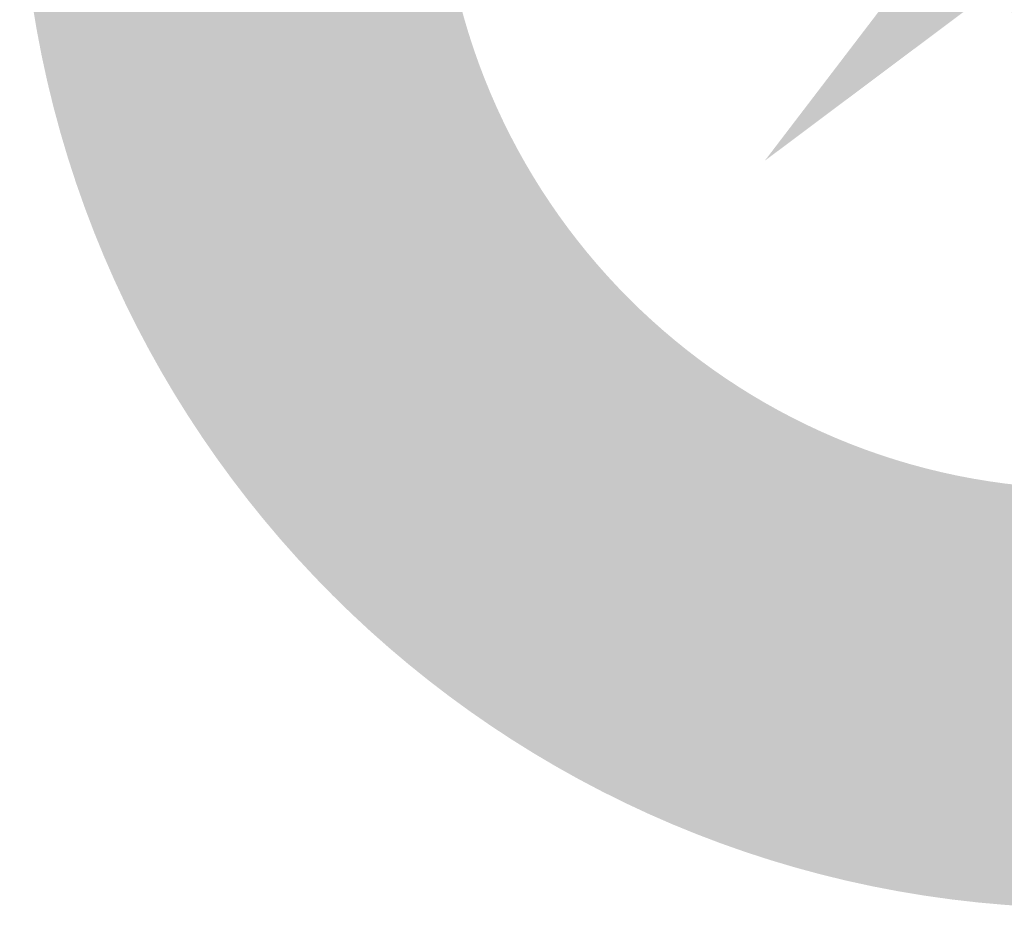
# Model space of a CAD drawing. Header units: metres. Extents: x 118574 to 118781, y 483563 to 483693.
# Tile 6 of 21: x 118710.56 to 118713.34, y 483679.99 to 483682.5. Entities that reach past the tile are written whole.
import ezdxf

# ---------------------------------------------------------------- set-up
doc = ezdxf.new("R2010")
doc.units = ezdxf.units.M
doc.header["$MEASUREMENT"] = 0
doc.layers.add('Kader', color=7, linetype='Continuous', lineweight=0)

# ---------------------------------------------------------------- blocks, each defined once
blk = doc.blocks.new('KOMPAS')
at = {"layer": 'Kader', "linetype": 'Continuous', "lineweight": 0}
h = blk.add_hatch(color=254, dxfattribs=at)
edge = h.paths.add_edge_path()
edge.add_arc((0.02, -0.01), 118.52, 0, 360)
edge = h.paths.add_edge_path(flags=16)
edge.add_arc((0.02, -0.01), 71.96, 0, 360)
for points in [[(-109.14, -26.83), (-109.62, -24.35), (-107.89, -24), (-108.79, -23.61), (-109.5, -22.94), (-109.97, -22.11), (-110.29, -21.09), (-110.29, -19.48), (-109.66, -18.1), (-108.36, -16.96), (-106.59, -16.37), (-98.25, -14.64), (-97.66, -17.12), (-105.52, -18.73), (-106.67, -19.08), (-107.33, -19.67), (-107.69, -20.5), (-107.65, -21.4), (-107.3, -22.35), (-106.67, -23.02), (-105.72, -23.41), (-104.62, -23.25), (-96.71, -21.72), (-96.2, -24.2)], [(-82.47, -30.65), (-83.02, -30.57), (-83.45, -30.34), (-83.73, -29.98), (-83.77, -29.51), (-83.61, -29.08), (-82.74, -28.41), (-81.6, -28.33), (-81.25, -28.53), (-80.89, -28.88), (-80.89, -29.31), (-81.09, -29.82), (-81.41, -30.22), (-81.88, -30.53)], [(-75.86, -46.55), (-77.24, -44.07), (-66.26, -32.93), (-65, -35.1), (-74.72, -44.34), (-61.73, -41.19), (-60.51, -43.32)], [(-106.08, -48.08), (-106.59, -47.88), (-106.98, -47.41), (-107.06, -46.9), (-106.82, -46.43), (-105.96, -45.52), (-105.33, -45.37), (-104.7, -45.37), (-104.19, -45.6), (-103.87, -45.96), (-103.71, -46.47), (-103.91, -47.06), (-104.82, -47.88)], [(-59.69, -65.98), (-61.42, -64.57), (-54.02, -55.56), (-52.29, -56.97), (-53.23, -58.15), (-52.6, -57.84), (-51.94, -57.8), (-51.27, -57.96), (-50.72, -58.27), (-50.01, -59.25), (-52.05, -60.47), (-52.49, -59.77), (-53.16, -59.37), (-53.82, -59.49), (-54.53, -59.84), (-55.16, -60.47)], [(-47.21, -75.27), (-49.38, -73.93), (-48.63, -67.87), (-50.48, -68.5), (-52.57, -71.92), (-54.49, -70.66), (-47.02, -58.82), (-44.42, -58.9), (-48.79, -65.9), (-44.11, -64.25), (-41.71, -65.75), (-46.35, -67.32)], [(-17.86, -87.07), (-20.03, -86.64), (-17.94, -75.19), (-15.78, -75.62), (-16.09, -77.08), (-15.62, -76.53), (-15.03, -76.09), (-14.44, -75.94), (-13.69, -75.98), (-12.71, -76.49), (-13.85, -78.53), (-14.64, -78.1), (-15.38, -78.1), (-15.9, -78.53), (-16.33, -79.16), (-16.53, -80.11)], [(-7.95, -88.53), (-9.6, -88.21), (-11.29, -87.43), (-10.43, -85.42), (-9.13, -86.01), (-7.59, -86.32), (-6.18, -86.13), (-5.71, -85.73), (-5.59, -85.1), (-5.63, -84.67), (-5.86, -84.36), (-6.73, -83.69), (-7.91, -83.1), (-9.13, -82.55), (-10.47, -81.52), (-10.78, -80.86), (-10.94, -79.91), (-10.78, -79.16), (-10.47, -78.46), (-9.44, -77.59), (-8.11, -77.08), (-6.53, -76.96), (-4.76, -77.35), (-3.54, -78.02), (-4.41, -80.23), (-5.43, -79.52), (-6.89, -79.2), (-7.51, -79.2), (-8.07, -79.32), (-8.5, -79.56), (-8.66, -80.11), (-8.42, -80.62), (-7.59, -81.05), (-6.57, -81.52), (-5.39, -82.04), (-4.6, -82.55), (-3.93, -83.22), (-3.46, -84.04), (-3.31, -85.14), (-3.46, -86.05), (-3.78, -86.8), (-4.76, -87.86), (-6.22, -88.49)], [(-47.45, -104.54), (-49.42, -103.48), (-44.03, -93.96), (-52.92, -101.47), (-51.19, -89.83), (-56.66, -99.35), (-58.59, -98.29), (-51.19, -85.22), (-48.4, -86.8), (-50.01, -96.36), (-42.65, -90.06), (-40.05, -91.48)], [(-36.24, -108.2), (-38.09, -107.96), (-40.17, -107.06), (-41.94, -105.6), (-40.53, -103.71), (-39.35, -104.93), (-37.46, -105.8), (-36.51, -106), (-35.65, -105.84), (-34.98, -105.41), (-34.55, -104.58), (-34.55, -103.71), (-35.02, -102.81), (-36.98, -100.61), (-37.97, -99.47), (-38.68, -98.29), (-39.07, -97.03), (-38.83, -95.69), (-38.17, -94.39), (-36.95, -93.6), (-35.37, -93.37), (-33.72, -93.6), (-32.26, -94.15), (-31.28, -94.67), (-30.26, -95.73), (-31.44, -97.77), (-32.5, -96.63), (-34.11, -95.85), (-35.02, -95.69), (-35.84, -95.73), (-36.47, -95.92), (-36.79, -96.4), (-36.63, -97.3), (-36, -98.4), (-35.14, -99.47), (-34.23, -100.45), (-33.37, -101.47), (-32.7, -102.69), (-32.38, -104.11), (-32.58, -105.8), (-33.29, -107.02), (-34.55, -107.85)], [(-24.04, -111.86), (-26.28, -111.47), (-23.88, -98.91), (-27.78, -98.21), (-27.38, -95.96), (-17.51, -97.81), (-17.9, -100.06), (-21.72, -99.31)], [(-8.73, -114.02), (-16.76, -113.43), (-15.62, -98.48), (-7.59, -99.07), (-7.75, -101.35), (-13.57, -100.88), (-13.85, -104.97), (-10.23, -105.29), (-10.43, -107.53), (-13.97, -107.3), (-14.32, -111.35), (-8.58, -111.78)]]:
    blk.add_hatch(color=7, dxfattribs=at).paths.add_polyline_path(points)
h = blk.add_hatch(color=7, dxfattribs=at)
h.paths.add_polyline_path([(-85.5, -24.79), (-86.01, -22.58), (-84.75, -22.27), (-85.73, -21.72), (-86.21, -21.09), (-86.56, -20.26), (-86.72, -19.28), (-86.56, -18.45), (-86.25, -17.59), (-85.77, -16.84), (-84.28, -15.5), (-82.19, -14.64), (-79.83, -14.4), (-77.71, -14.87), (-76.88, -15.27), (-76.17, -15.78), (-75.58, -16.49), (-75.27, -17.39), (-75.19, -18.96), (-75.58, -20.07), (-72.04, -19.12), (-70.55, -21.09)])
h.paths.add_polyline_path([(-82, -21.6), (-82.86, -21.56), (-83.53, -21.17), (-84.08, -20.66), (-84.32, -19.99), (-84.32, -18.93), (-83.81, -18.06), (-82.9, -17.35), (-81.6, -16.84), (-79.95, -16.64), (-78.73, -16.72), (-77.86, -17.27), (-77.35, -18.37), (-77.35, -19.08), (-77.71, -19.79), (-78.73, -20.81)], flags=16)
h = blk.add_hatch(color=7, dxfattribs=at)
h.paths.add_polyline_path([(-101.43, -39.07), (-102.77, -39.03), (-103.91, -38.72), (-104.97, -38.28), (-105.76, -37.57), (-106.47, -36.59), (-107.02, -35.53), (-107.18, -34.47), (-107.22, -33.4), (-107.02, -32.42), (-106.51, -31.44), (-105.76, -30.53), (-104.82, -29.78), (-103.56, -29.08), (-102.1, -28.49), (-101.2, -28.13), (-100.8, -28.09), (-100.57, -27.97), (-97.97, -35.61), (-97.03, -35.02), (-96.48, -34.11), (-96.32, -33.13), (-96.48, -32.11), (-97.03, -31.04), (-97.89, -30.41), (-96.95, -28.33), (-95.89, -28.84), (-95.06, -29.51), (-94.47, -30.41), (-94, -31.36), (-93.64, -32.66), (-93.64, -33.76), (-93.92, -34.78), (-94.35, -35.77), (-96, -37.3), (-98.56, -38.48)])
h.paths.add_polyline_path([(-101.79, -36.59), (-102.97, -36.39), (-103.91, -35.77), (-104.54, -34.78), (-104.62, -33.72), (-104.19, -32.7), (-103.28, -31.79), (-102.14, -31.16), (-100.41, -36.43)], flags=16)
h = blk.add_hatch(color=7, dxfattribs=at)
h.paths.add_polyline_path([(-94.31, -57.13), (-95.37, -56.97), (-96.32, -56.66), (-97.18, -56.07), (-97.85, -55.32), (-98.52, -53.59), (-98.4, -52.25), (-102.02, -54.53), (-104.27, -52.88), (-89.47, -43.75), (-88.13, -45.92), (-89.39, -46.78), (-88.06, -46.98), (-87.31, -47.45), (-86.68, -48.28), (-86.21, -49.22), (-86.01, -50.2), (-86.13, -51.23), (-86.36, -52.17), (-87.54, -54.14), (-89.47, -55.75), (-91.91, -56.85)])
h.paths.add_polyline_path([(-93.92, -54.77), (-95.02, -54.45), (-95.92, -53.55), (-96.2, -52.72), (-96.16, -51.86), (-95.33, -50.36), (-92.07, -48.36), (-91.12, -48.16), (-90.22, -48.28), (-89.51, -48.71), (-89.04, -49.34), (-88.65, -50.48), (-88.88, -51.54), (-89.63, -52.68), (-90.85, -53.63), (-92.5, -54.45)], flags=16)
h = blk.add_hatch(color=7, dxfattribs=at)
h.paths.add_polyline_path([(-64.8, -59.57), (-65.67, -59.33), (-66.49, -58.86), (-67.24, -58.23), (-67.95, -57.33), (-68.42, -56.46), (-68.58, -55.56), (-68.54, -54.57), (-67.83, -52.68), (-66.26, -50.8), (-64.17, -49.34), (-63.11, -48.83), (-62.13, -48.67), (-61.06, -48.67), (-60.08, -48.99), (-59.25, -49.38), (-58.43, -50.09), (-57.84, -50.83), (-57.48, -51.7), (-57.21, -52.57), (-57.29, -53.55), (-57.52, -54.53), (-58.03, -55.52), (-58.74, -56.5), (-59.77, -57.52), (-60.36, -58.15), (-60.55, -58.31), (-60.75, -58.55), (-65.67, -53.35), (-66.22, -54.14), (-66.3, -55.04), (-66.06, -55.99), (-65.55, -56.78), (-64.68, -57.37), (-63.78, -57.56), (-63.78, -59.57)])
h.paths.add_polyline_path([(-60.67, -55.36), (-63.98, -51.82), (-63.03, -51.15), (-61.93, -50.83), (-60.95, -51.07), (-60.08, -51.54), (-59.61, -52.45), (-59.57, -53.35), (-60, -54.41)], flags=16)
h = blk.add_hatch(color=7, dxfattribs=at)
h.paths.add_polyline_path([(-38.36, -79.75), (-39.35, -79.64), (-40.21, -79.32), (-41.19, -78.73), (-41.94, -78.1), (-42.49, -77.35), (-42.81, -76.41), (-42.81, -74.44), (-42.02, -72), (-40.64, -69.88), (-39.86, -69.13), (-38.91, -68.46), (-38.05, -68.11), (-37.02, -68.03), (-36.04, -68.11), (-35.02, -68.46), (-34.23, -68.97), (-33.48, -69.6), (-33.09, -70.35), (-32.74, -71.25), (-32.54, -72.24), (-32.62, -73.38), (-32.93, -74.52), (-33.44, -75.9), (-33.84, -76.61), (-33.99, -76.96), (-34.07, -77.16), (-40.53, -74.21), (-40.76, -75.15), (-40.53, -76.09), (-39.94, -76.76), (-39.15, -77.31), (-38.17, -77.63), (-37.26, -77.35), (-36.51, -79.28), (-37.42, -79.67)])
h.paths.add_polyline_path([(-35.17, -74.21), (-39.58, -72.2), (-38.87, -71.18), (-38.05, -70.51), (-37.02, -70.27), (-36, -70.47), (-35.33, -71.06), (-34.9, -71.96), (-34.86, -73.06)], flags=16)
h = blk.add_hatch(color=7, dxfattribs=at)
h.paths.add_polyline_path([(-27.35, -84.44), (-28.29, -84.24), (-29.31, -83.81), (-30.14, -83.29), (-30.81, -82.55), (-31.2, -81.76), (-31.52, -79.71), (-31, -77.31), (-29.9, -74.91), (-29.27, -74.05), (-28.41, -73.42), (-27.58, -72.91), (-26.64, -72.67), (-25.65, -72.59), (-24.51, -72.87), (-23.65, -73.22), (-22.9, -73.77), (-22.35, -74.48), (-21.92, -75.27), (-21.64, -76.29), (-21.56, -77.35), (-21.68, -78.61), (-22.07, -79.95), (-22.31, -80.82), (-22.35, -81.09), (-22.51, -81.33), (-29.27, -79.2), (-29.31, -80.23), (-29, -81.05), (-28.37, -81.76), (-27.54, -82.15), (-26.52, -82.27), (-25.61, -81.96), (-24.59, -83.73), (-25.5, -84.24), (-26.4, -84.44)])
h.paths.add_polyline_path([(-23.92, -78.61), (-28.6, -77.08), (-28.01, -76.02), (-27.27, -75.23), (-26.32, -74.84), (-25.3, -74.99), (-24.47, -75.46), (-23.96, -76.29), (-23.84, -77.35)], flags=16)
h = blk.add_hatch(color=7, dxfattribs=at)
h.paths.add_polyline_path([(-61.14, -96.87), (-63.15, -95.53), (-62.05, -92.66), (-66.49, -89.35), (-68.85, -91.36), (-70.9, -89.9), (-58.51, -80.3), (-55.99, -82.19)])
h.paths.add_polyline_path([(-61.26, -90.38), (-64.64, -87.94), (-58.62, -83.1)], flags=16)
at = {"layer": 'Kader', "color": 254, "linetype": 'Continuous', "lineweight": 0}
blk.add_solid([(0.02, -0.01), (0.02, -50.43), (-10.72, -10.53)], dxfattribs=at)
at = {"layer": 'Kader', "color": 254, "linetype": 'Continuous', "lineweight": 0, "extrusion": (0, 0, -1)}
blk.add_solid([(10.6, -10.65), (35.84, -35.55), (15.74, -9.22)], dxfattribs=at)
at = {"layer": 'Kader', "color": 7, "linetype": 'Continuous', "lineweight": 0}
blk.add_solid([(-10.72, -10.53), (-35.84, -35.55), (-9.33, -15.69)], dxfattribs=at)
at = {"layer": 'Kader', "color": 7, "linetype": 'Continuous', "lineweight": 0, "extrusion": (0, 0, -1)}
blk.add_solid([(102.14, -46.62), (90.22, -41.04), (103.24, -44.3), (91.28, -38.72)], dxfattribs=at)

msp = doc.modelspace()

# ---------------------------------------------------------------- block references
at = {"layer": 'Kader', "color": 254, "linetype": 'Continuous', "lineweight": 0, "xscale": 0.02541583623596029, "yscale": 0.02541583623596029, "zscale": 0.02541583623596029}
msp.add_blockref('KOMPAS', (118713.577, 483683.004), dxfattribs=at)

doc.saveas('drawing.dxf')
